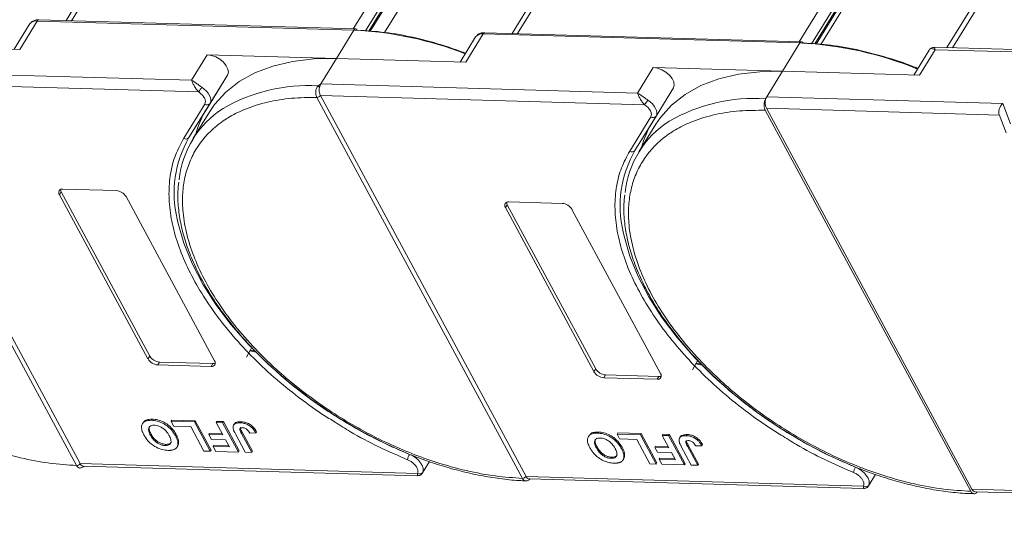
# Model space of a CAD drawing. Header units: millimetres. Extents: x 3059 to 4529, y 344 to 1377.
# Tile 38 of 42: x 4212 to 4297, y 1090 to 1133. Entities that reach past the tile are written whole.
import ezdxf

# ---------------------------------------------------------------- set-up
doc = ezdxf.new("R2010")
doc.units = ezdxf.units.MM
doc.linetypes.add('PHANTOM2', pattern=[31.75, 15.875, -3.175, 3.175, -3.175, 3.175, -3.175])

msp = doc.modelspace()

# ---------------------------------------------------------------- linework, layer by layer
at = {"color": 7, "linetype": 'Continuous', "lineweight": 15}
for p, q in [((4216.503, 1132.865), (4245.983, 1180.686)), ((4245.294, 1180.35), (4216.03, 1132.879)), ((4270.166, 1179.991), (4240.686, 1132.17)), ((4241.745, 1132), (4271.009, 1179.472)), ((4242.022, 1131.978), (4271.144, 1179.22)), ((4242.137, 1131.969), (4271.157, 1179.045)), ((4283.571, 1179.25), (4254.307, 1131.779)), ((4254.78, 1131.765), (4284.259, 1179.586)), ((4308.443, 1178.891), (4278.963, 1131.07)), ((4243.374, 1131.87), (4272.26, 1178.727)), ((4280.022, 1130.9), (4309.286, 1178.371)), ((4280.299, 1130.878), (4309.421, 1178.12)), ((4320.991, 1178.174), (4291.639, 1130.56)), ((4292.112, 1130.547), (4321.679, 1178.51)), ((4280.413, 1130.869), (4309.434, 1177.944)), ((4280.82, 1130.836), (4309.68, 1177.651)), ((4212.908, 1132.576), (4211.584, 1130.428)), ((4212.057, 1130.415), (4213.557, 1132.847)), ((4213.557, 1132.847), (4240.744, 1132.066)), ((4240.89, 1132.164), (4213.703, 1132.946)), ((4240.744, 1132.066), (4239.244, 1129.633)), ((4250.334, 1129.315), (4251.834, 1131.747)), ((4251.834, 1131.747), (4279.021, 1130.966)), ((4279.166, 1131.064), (4251.979, 1131.845)), ((4200.967, 1130.734), (4212.057, 1130.415)), ((4251.185, 1131.476), (4249.861, 1129.328)), ((4279.021, 1130.966), (4277.521, 1128.533)), ((4228.154, 1129.952), (4226.805, 1127.763)), ((4239.244, 1129.633), (4228.154, 1129.952)), ((4290.12, 1130.357), (4288.795, 1128.209)), ((4289.269, 1128.195), (4290.618, 1130.385)), ((4331.15, 1129.424), (4290.542, 1130.592)), ((4290.618, 1130.385), (4330.859, 1129.228)), ((4237.895, 1127.444), (4239.244, 1129.633)), ((4239.244, 1129.633), (4250.334, 1129.315)), ((4226.805, 1127.763), (4199.618, 1128.544)), ((4229.889, 1128.211), (4228.077, 1125.27)), ((4228.389, 1125.779), (4229.889, 1128.211)), ((4266.431, 1128.852), (4265.082, 1126.662)), ((4277.521, 1128.533), (4266.431, 1128.852)), ((4276.171, 1126.344), (4277.521, 1128.533)), ((4277.521, 1128.533), (4289.269, 1128.195)), ((4216.926, 1094.695), (4199.285, 1127.389)), ((4199.589, 1127.555), (4227.415, 1126.755)), ((4199.59, 1127.554), (4217.231, 1094.859)), ((4237.656, 1127.277), (4237.895, 1127.444)), ((4265.082, 1126.662), (4237.895, 1127.444)), ((4268.166, 1127.111), (4266.353, 1124.17)), ((4266.666, 1124.679), (4268.166, 1127.111)), ((4226.129, 1122.778), (4227.942, 1125.719)), ((4226.577, 1122.838), (4228.389, 1125.779)), ((4237.562, 1126.289), (4237.561, 1126.29)), ((4255.203, 1093.594), (4237.562, 1126.289)), ((4237.866, 1126.454), (4265.692, 1125.655)), ((4237.867, 1126.454), (4255.508, 1093.759)), ((4276.066, 1126.173), (4276.171, 1126.344)), ((4296.43, 1125.761), (4276.171, 1126.344)), ((4297.094, 1124.009), (4296.43, 1125.761)), ((4226.577, 1122.838), (4228.077, 1125.27)), ((4228.375, 1125.088), (4226.921, 1122.728)), ((4293.681, 1092.487), (4276.038, 1125.184)), ((4276.143, 1125.354), (4293.785, 1092.658)), ((4276.143, 1125.354), (4296.134, 1124.779)), ((4296.112, 1124.836), (4296.711, 1123.258)), ((4264.406, 1121.678), (4266.218, 1124.619)), ((4264.854, 1121.737), (4266.666, 1124.679)), ((4264.854, 1121.737), (4266.353, 1124.17)), ((4266.652, 1123.987), (4265.197, 1121.628)), ((4215.615, 1118.18), (4215.465, 1117.937)), ((4215.615, 1118.18), (4223.215, 1104.096)), ((4215.765, 1118.423), (4220.335, 1118.292)), ((4223.065, 1103.852), (4215.465, 1117.937)), ((4221.178, 1117.773), (4228.778, 1103.688)), ((4254.042, 1117.323), (4258.612, 1117.192)), ((4253.892, 1117.08), (4253.742, 1116.837)), ((4261.342, 1102.752), (4253.742, 1116.837)), ((4253.892, 1117.08), (4261.492, 1102.995)), ((4259.455, 1116.672), (4267.055, 1102.588)), ((4232.32, 1104.423), (4231.818, 1104.535)), ((4232.28, 1104.498), (4231.848, 1104.594)), ((4223.215, 1104.096), (4223.065, 1103.852)), ((4224.058, 1103.576), (4223.908, 1103.333)), ((4228.478, 1103.201), (4223.908, 1103.333)), ((4224.058, 1103.576), (4228.628, 1103.445)), ((4228.628, 1103.445), (4228.478, 1103.201)), ((4261.492, 1102.995), (4261.342, 1102.752)), ((4270.597, 1103.322), (4270.095, 1103.434)), ((4270.557, 1103.398), (4270.125, 1103.494)), ((4262.335, 1102.476), (4262.185, 1102.232)), ((4266.755, 1102.101), (4262.185, 1102.232)), ((4262.335, 1102.476), (4266.905, 1102.344)), ((4266.905, 1102.344), (4266.755, 1102.101)), ((4223.433, 1098.674), (4223.373, 1098.576)), ((4225.042, 1098.497), (4225.102, 1098.594)), ((4225.102, 1098.594), (4227.116, 1098.536)), ((4222.644, 1098.379), (4222.584, 1098.282)), ((4225.042, 1098.497), (4225.268, 1098.077)), ((4227.056, 1098.439), (4225.042, 1098.497)), ((4225.268, 1098.077), (4226.733, 1098.035)), ((4226.733, 1098.035), (4227.864, 1095.939)), ((4227.116, 1098.536), (4227.056, 1098.439)), ((4228.413, 1095.924), (4227.056, 1098.439)), ((4227.116, 1098.536), (4228.473, 1096.021)), ((4228.924, 1098.385), (4228.984, 1098.482)), ((4228.924, 1098.385), (4229.498, 1097.321)), ((4229.473, 1098.369), (4228.924, 1098.385)), ((4228.984, 1098.482), (4229.533, 1098.466)), ((4229.533, 1098.466), (4229.473, 1098.369)), ((4230.83, 1095.854), (4229.473, 1098.369)), ((4229.533, 1098.466), (4230.89, 1095.951)), ((4230.465, 1098.251), (4230.405, 1098.154)), ((4231.051, 1098.455), (4230.991, 1098.357)), ((4223.332, 1097.398), (4223.272, 1097.301)), ((4225.419, 1097.263), (4225.479, 1097.36)), ((4228.29, 1097.356), (4228.35, 1097.453)), ((4228.29, 1097.356), (4228.516, 1096.936)), ((4229.498, 1097.321), (4228.29, 1097.356)), ((4228.35, 1097.453), (4229.444, 1097.421)), ((4228.516, 1096.936), (4229.724, 1096.902)), ((4229.724, 1096.902), (4230.055, 1096.289)), ((4230.561, 1097.423), (4231.416, 1095.837)), ((4231.087, 1097.449), (4231.147, 1097.547)), ((4231.966, 1095.821), (4231.087, 1097.449)), ((4231.147, 1097.547), (4232.026, 1095.919)), ((4231.793, 1097.477), (4232.325, 1097.494)), ((4232.325, 1097.494), (4232.385, 1097.591)), ((4260.921, 1097.279), (4260.861, 1097.182)), ((4261.71, 1097.573), (4261.65, 1097.476)), ((4263.319, 1097.396), (4263.379, 1097.494)), ((4263.319, 1097.396), (4263.545, 1096.977)), ((4265.333, 1097.338), (4263.319, 1097.396)), ((4263.379, 1097.494), (4265.393, 1097.436)), ((4263.545, 1096.977), (4265.01, 1096.935)), ((4265.01, 1096.935), (4266.141, 1094.839)), ((4265.393, 1097.436), (4265.333, 1097.338)), ((4266.69, 1094.823), (4265.333, 1097.338)), ((4265.393, 1097.436), (4266.75, 1094.921)), ((4267.201, 1097.285), (4267.261, 1097.382)), ((4267.75, 1097.269), (4267.201, 1097.285)), ((4267.201, 1097.285), (4267.775, 1096.221)), ((4267.261, 1097.382), (4267.81, 1097.366)), ((4267.81, 1097.366), (4267.75, 1097.269)), ((4269.107, 1094.754), (4267.75, 1097.269)), ((4267.81, 1097.366), (4269.167, 1094.851)), ((4268.742, 1097.151), (4268.682, 1097.054)), ((4269.327, 1097.354), (4269.267, 1097.257)), ((4224.54, 1096.416), (4224.6, 1096.513)), ((4225.558, 1096.287), (4225.618, 1096.384)), ((4225.697, 1096.724), (4225.637, 1096.627)), ((4228.663, 1096.329), (4228.723, 1096.426)), ((4228.663, 1096.329), (4228.889, 1095.91)), ((4230.055, 1096.289), (4228.663, 1096.329)), ((4228.723, 1096.426), (4230.001, 1096.39)), ((4261.608, 1096.298), (4261.548, 1096.201)), ((4263.696, 1096.162), (4263.756, 1096.259)), ((4266.566, 1096.255), (4266.626, 1096.353)), ((4266.566, 1096.255), (4266.793, 1095.836)), ((4267.775, 1096.221), (4266.566, 1096.255)), ((4266.626, 1096.353), (4267.721, 1096.321)), ((4268.838, 1096.322), (4269.693, 1094.737)), ((4269.364, 1096.349), (4269.424, 1096.446)), ((4270.242, 1094.721), (4269.364, 1096.349)), ((4269.424, 1096.446), (4270.302, 1094.818)), ((4270.07, 1096.377), (4270.602, 1096.393)), ((4270.602, 1096.393), (4270.662, 1096.491)), ((4227.864, 1095.939), (4228.413, 1095.924)), ((4228.413, 1095.924), (4228.473, 1096.021)), ((4228.889, 1095.91), (4230.83, 1095.854)), ((4230.83, 1095.854), (4230.89, 1095.951)), ((4231.416, 1095.837), (4231.966, 1095.821)), ((4232.026, 1095.919), (4231.966, 1095.821)), ((4262.816, 1095.316), (4262.876, 1095.413)), ((4263.835, 1095.186), (4263.895, 1095.283)), ((4263.974, 1095.624), (4263.914, 1095.527)), ((4266.793, 1095.836), (4268.001, 1095.801)), ((4266.94, 1095.229), (4267, 1095.326)), ((4266.94, 1095.229), (4267.166, 1094.81)), ((4268.332, 1095.189), (4266.94, 1095.229)), ((4267, 1095.326), (4268.277, 1095.289)), ((4268.001, 1095.801), (4268.332, 1095.189)), ((4216.927, 1094.693), (4216.926, 1094.695)), ((4217.231, 1094.859), (4217.232, 1094.858)), ((4246.191, 1094.026), (4217.232, 1094.858)), ((4217.512, 1094.645), (4246.199, 1093.82)), ((4246.622, 1094.055), (4247.222, 1095.029)), ((4266.141, 1094.839), (4266.69, 1094.823)), ((4266.69, 1094.823), (4266.75, 1094.921)), ((4267.166, 1094.81), (4269.107, 1094.754)), ((4269.107, 1094.754), (4269.167, 1094.851)), ((4269.693, 1094.737), (4270.242, 1094.721)), ((4270.302, 1094.818), (4270.242, 1094.721)), ((4255.204, 1093.593), (4255.203, 1093.594)), ((4255.508, 1093.759), (4255.509, 1093.758)), ((4284.467, 1092.926), (4255.509, 1093.758)), ((4255.788, 1093.545), (4284.476, 1092.72)), ((4284.898, 1092.954), (4285.499, 1093.929)), ((4313.521, 1092.09), (4293.785, 1092.658)), ((4294.065, 1092.444), (4313.634, 1091.882))]:
    msp.add_line(p, q, dxfattribs=at)
at = {"color": 7, "linetype": 'Continuous', "lineweight": 15, "flags": 128}
for points in [[(4229.889, 1128.211), (4229.961, 1128.443), (4229.924, 1128.718), (4229.781, 1129.012), (4229.545, 1129.301), (4229.236, 1129.559), (4228.881, 1129.764), (4228.509, 1129.899), (4228.154, 1129.952)], [(4228.375, 1125.088), (4228.774, 1125.673), (4229.732, 1126.738), (4230.893, 1127.651), (4232.246, 1128.4), (4233.775, 1128.979), (4235.464, 1129.379), (4237.294, 1129.599), (4239.244, 1129.633)], [(4268.166, 1127.111), (4268.238, 1127.343), (4268.201, 1127.617), (4268.058, 1127.912), (4267.822, 1128.2), (4267.513, 1128.459), (4267.158, 1128.664), (4266.786, 1128.799), (4266.431, 1128.852)], [(4266.652, 1123.987), (4267.05, 1124.573), (4268.008, 1125.638), (4269.17, 1126.55), (4270.523, 1127.3), (4272.052, 1127.878), (4273.741, 1128.279), (4275.57, 1128.498), (4277.521, 1128.533)], [(4227.687, 1127.16), (4227.898, 1127.003), (4228.084, 1126.829), (4228.238, 1126.643), (4228.355, 1126.453), (4228.43, 1126.265), (4228.462, 1126.085), (4228.448, 1125.922), (4228.389, 1125.779)], [(4265.964, 1126.059), (4266.175, 1125.902), (4266.361, 1125.728), (4266.515, 1125.543), (4266.632, 1125.352), (4266.707, 1125.164), (4266.739, 1124.985), (4266.725, 1124.821), (4266.666, 1124.679)], [(4245.509, 1095.655), (4243.312, 1096.633), (4241.154, 1097.755), (4239.055, 1099.011), (4237.038, 1100.386), (4235.125, 1101.867), (4233.336, 1103.437), (4231.689, 1105.08), (4230.202, 1106.779), (4228.891, 1108.516), (4227.77, 1110.272), (4226.85, 1112.028), (4226.141, 1113.767), (4225.651, 1115.47), (4225.57, 1115.851)], [(4283.785, 1094.555), (4281.589, 1095.532), (4279.43, 1096.655), (4277.332, 1097.91), (4275.315, 1099.286), (4273.402, 1100.766), (4271.613, 1102.336), (4269.966, 1103.98), (4268.479, 1105.679), (4267.168, 1107.415), (4266.047, 1109.171), (4265.127, 1110.928), (4264.418, 1112.667), (4263.928, 1114.37), (4263.847, 1114.751)], [(4231.972, 1104.851), (4231.866, 1104.63), (4231.521, 1104.009)], [(4270.249, 1103.751), (4270.143, 1103.53), (4269.798, 1102.909)], [(4245.509, 1095.655), (4245.788, 1095.518), (4246.049, 1095.346), (4246.279, 1095.145), (4246.466, 1094.926), (4246.602, 1094.701), (4246.679, 1094.48), (4246.693, 1094.275), (4246.644, 1094.095)], [(4283.785, 1094.555), (4284.064, 1094.418), (4284.325, 1094.245), (4284.556, 1094.044), (4284.743, 1093.826), (4284.879, 1093.601), (4284.956, 1093.38), (4284.97, 1093.174), (4284.921, 1092.995)]]:
    msp.add_lwpolyline(points, dxfattribs=at)
at = {"color": 7, "linetype": 'Continuous', "lineweight": 15}
for centre, radius, start, end in [((4213.461, 1132.166), 0.688, 81.96358, 143.42725), ((4213.715, 1132.77), 0.176, 94.04353, 153.96822), ((4240.902, 1131.989), 0.176, 94.04353, 153.96822), ((4239.315, 1101.961), 30.139, 68.6387, 87.2827), ((4240.87, 1131.993), 0.173, 22.0518, 83.33731), ((4251.737, 1131.066), 0.688, 81.96358, 143.42725), ((4251.992, 1131.67), 0.176, 94.04353, 153.96822), ((4279.179, 1130.888), 0.176, 94.04353, 153.96822), ((4277.558, 1100.619), 30.382, 67.65228, 87.24033), ((4279.146, 1130.893), 0.173, 22.0518, 83.33731), ((4222.496, 1130.359), 6.098, 323.77082, 328.35685), ((4236.795, 1112.812), 14.491, 86.59204, 120.13559), ((4237.261, 1126.74), 0.667, 38.2755, 53.68319), ((4228.135, 1125.978), 0.323, 233.16695, 321.99372), ((4237.555, 1126.668), 0.378, 270.93814, 325.57), ((4237.555, 1126.665), 0.377, 270.96032, 325.74097), ((4260.773, 1129.258), 6.098, 323.77082, 328.35685), ((4275.105, 1111.608), 14.598, 86.22155, 120.02369), ((4277.112, 1125.821), 1.076, 150.95613, 205.74517), ((4233.918, 1118.415), 8.207, 122.40058, 174.33401), ((4235.057, 1120.993), 8.187, 148.49752, 165.16287), ((4272.197, 1117.313), 8.209, 122.3765, 174.28529), ((4273.334, 1119.892), 8.187, 148.49752, 165.16287), ((4266.412, 1124.877), 0.323, 233.16695, 321.99372), ((4234.899, 1118.073), 9.59, 150.2055, 193.3954), ((4226.323, 1123.037), 0.323, 233.16695, 321.99372), ((4273.176, 1116.972), 9.59, 150.2055, 193.3954), ((4264.599, 1121.936), 0.323, 233.16695, 321.99372), ((4215.708, 1118.123), 0.306, 79.14736, 217.56468), ((4216, 1118.406), 0.446, 182.64256, 210.45521), ((4220.256, 1117.219), 1.076, 30.95613, 85.74517), ((4253.984, 1117.023), 0.306, 79.14736, 217.56468), ((4254.277, 1117.306), 0.446, 182.64256, 210.45521), ((4258.533, 1116.119), 1.076, 30.95613, 85.74517), ((4223.988, 1104.406), 1.076, 210.95613, 265.74517), ((4224.138, 1104.649), 1.076, 210.95613, 265.74517), ((4228.536, 1103.502), 0.306, 259.14736, 37.56468), ((4228.657, 1103.89), 0.446, 266.24921, 294.05501), ((4262.414, 1103.548), 1.076, 210.95613, 265.74517), ((4262.264, 1103.305), 1.076, 210.95613, 265.74517), ((4266.813, 1102.401), 0.306, 259.14736, 37.56468), ((4266.934, 1102.789), 0.446, 266.24921, 294.05501), ((4246.577, 1095), 1.254, 148.485, 171.00747), ((4216.92, 1095.071), 0.377, 270.96032, 325.74097), ((4216.921, 1095.069), 0.376, 270.98033, 325.91135), ((4284.854, 1093.899), 1.254, 148.485, 171.00747), ((4246.38, 1094.302), 0.335, 235.49296, 321.92989), ((4255.197, 1093.971), 0.377, 270.96032, 325.74097), ((4255.198, 1093.969), 0.376, 270.98033, 325.91135), ((4284.657, 1093.201), 0.335, 235.49296, 321.92989), ((4294.099, 1092.778), 0.336, 201.09482, 264.2943)]:
    msp.add_arc(centre, radius, start, end, dxfattribs=at)
msp.add_ellipse((4296.701, 1125.258), major_axis=(0.441, 0.619), ratio=0.715737, start_param=1.232087, end_param=2.802883, dxfattribs=at)
at = {"color": 3, "linetype": 'PHANTOM2', "lineweight": 9, "ltscale": 1.030123}
msp.add_spline([(4210.749, 1196.225), (4219.159, 1168.991), (4200.335, 1133.346), (4208.773, 1089.995)], degree=3, dxfattribs=at)
at = {"color": 7, "linetype": 'Continuous', "lineweight": 15}
for points, knots in [([(4213.704, 1132.939), (4213.678, 1132.942), (4213.548, 1132.955), (4213.328, 1132.907), (4213.067, 1132.789), (4212.963, 1132.638), (4212.915, 1132.569)], [0, 0, 0, 0, 0.07976, 0.393066, 0.724539, 1, 1, 1, 1]), ([(4250.326, 1130.082), (4249.749, 1130.294), (4248.273, 1130.835), (4245.94, 1131.449), (4243.391, 1131.92), (4241.809, 1132.012), (4241.029, 1132.058)], [0, 0, 0, 0, 0.180169, 0.461291, 0.734758, 1, 1, 1, 1]), ([(4251.981, 1131.839), (4251.955, 1131.842), (4251.825, 1131.855), (4251.605, 1131.806), (4251.344, 1131.689), (4251.24, 1131.537), (4251.192, 1131.468)], [0, 0, 0, 0, 0.07976, 0.393066, 0.724539, 1, 1, 1, 1]), ([(4289.146, 1128.778), (4289.092, 1128.801), (4288.337, 1129.124), (4286.675, 1129.676), (4284.217, 1130.356), (4281.668, 1130.818), (4280.086, 1130.911), (4279.306, 1130.957)], [0, 0, 0, 0, 0.016207, 0.224204, 0.490227, 0.749005, 1, 1, 1, 1]), ([(4290.098, 1130.317), (4290.123, 1130.358), (4290.18, 1130.448), (4290.336, 1130.501), (4290.508, 1130.43), (4290.618, 1130.385)], [0, 0, 0, 0, 0.227072, 0.501587, 1, 1, 1, 1]), ([(4290.541, 1130.592), (4290.49, 1130.589), (4290.402, 1130.584), (4290.256, 1130.517), (4290.188, 1130.441), (4290.152, 1130.4)], [0, 0, 0, 0, 0.389383, 0.666862, 1, 1, 1, 1]), ([(4290.541, 1130.587), (4290.541, 1130.588), (4290.541, 1130.608), (4290.559, 1130.542), (4290.598, 1130.437), (4290.618, 1130.385)], [0, 0, 0, 0, 0.044563, 0.521846, 1, 1, 1, 1]), ([(4226.805, 1127.763), (4226.932, 1127.686), (4227.13, 1127.568), (4227.441, 1127.331), (4227.611, 1127.213), (4227.687, 1127.16)], [0, 0, 0, 0, 0.498413, 0.772928, 1, 1, 1, 1]), ([(4227.415, 1126.755), (4227.345, 1126.832), (4227.195, 1126.997), (4227.022, 1127.287), (4226.887, 1127.559), (4226.832, 1127.695), (4226.805, 1127.763)], [0, 0, 0, 0, 0.234359, 0.498216, 0.748481, 1, 1, 1, 1]), ([(4237.561, 1126.29), (4237.538, 1126.34), (4237.497, 1126.429), (4237.462, 1126.602), (4237.454, 1126.771), (4237.476, 1126.934), (4237.516, 1127.069), (4237.575, 1127.187), (4237.631, 1127.249), (4237.656, 1127.277)], [0, 0, 0, 0, 0.1718456, 0.312445, 0.4991009, 0.6298393, 0.7575038, 0.8890244, 1, 1, 1, 1]), ([(4237.785, 1127.153), (4237.774, 1127.076), (4237.752, 1126.921), (4237.777, 1126.685), (4237.825, 1126.534), (4237.86, 1126.465), (4237.866, 1126.454)], [0, 0, 0, 0, 0.313343, 0.6267, 0.940056, 1, 1, 1, 1]), ([(4265.082, 1126.662), (4265.209, 1126.586), (4265.407, 1126.467), (4265.718, 1126.231), (4265.888, 1126.113), (4265.964, 1126.059)], [0, 0, 0, 0, 0.498413, 0.772928, 1, 1, 1, 1]), ([(4265.692, 1125.655), (4265.621, 1125.732), (4265.472, 1125.896), (4265.299, 1126.187), (4265.164, 1126.459), (4265.109, 1126.594), (4265.082, 1126.662)], [0, 0, 0, 0, 0.234359, 0.498216, 0.748481, 1, 1, 1, 1]), ([(4255.203, 1093.594), (4254.437, 1093.646), (4252.881, 1093.752), (4250.381, 1094.226), (4247.972, 1094.893), (4245.715, 1095.703), (4243.645, 1096.594), (4241.59, 1097.628), (4238.905, 1099.187), (4236.372, 1100.975), (4234.082, 1102.924), (4232.36, 1104.583), (4230.697, 1106.442), (4229.188, 1108.465), (4227.97, 1110.471), (4227.027, 1112.469), (4226.366, 1114.468), (4226.045, 1116.288), (4226.001, 1117.899), (4226.171, 1119.303), (4226.552, 1120.62), (4227.342, 1122.237), (4228.537, 1123.602), (4230.086, 1124.668), (4231.526, 1125.372), (4233.28, 1125.919), (4235.338, 1126.263), (4236.828, 1126.28), (4237.562, 1126.289)], [0, 0, 0, 0, 0.038862, 0.078912, 0.1200677, 0.1522272, 0.1843815, 0.2172151, 0.2500433, 0.3156185, 0.347778, 0.3799323, 0.4210926, 0.4611415, 0.5, 0.5388632, 0.578912, 0.6200677, 0.6522272, 0.6843815, 0.7172151, 0.7500433, 0.8156185, 0.847778, 0.8799323, 0.9210926, 0.9611404, 1, 1, 1, 1]), ([(4237.866, 1126.454), (4237.866, 1126.454), (4237.866, 1126.454), (4237.866, 1126.454), (4237.867, 1126.454), (4237.867, 1126.454)], [0, 0, 0, 0, 0.384665, 0.692332, 1, 1, 1, 1]), ([(4276.038, 1125.184), (4276.011, 1125.246), (4275.956, 1125.37), (4275.927, 1125.604), (4275.941, 1125.841), (4275.993, 1126.039), (4276.046, 1126.135), (4276.066, 1126.173)], [0, 0, 0, 0, 0.2146939, 0.4293877, 0.6440816, 0.8587754, 1, 1, 1, 1]), ([(4293.681, 1092.487), (4292.913, 1092.532), (4291.354, 1092.624), (4288.845, 1093.083), (4286.423, 1093.737), (4284.15, 1094.541), (4282.063, 1095.428), (4279.99, 1096.461), (4277.28, 1098.022), (4274.722, 1099.818), (4272.41, 1101.777), (4270.671, 1103.447), (4268.994, 1105.317), (4267.472, 1107.352), (4266.246, 1109.371), (4265.299, 1111.381), (4264.636, 1113.392), (4264.317, 1115.223), (4264.28, 1116.844), (4264.458, 1118.254), (4264.85, 1119.577), (4265.66, 1121.198), (4266.88, 1122.563), (4268.458, 1123.622), (4269.922, 1124.318), (4271.703, 1124.852), (4273.789, 1125.179), (4275.296, 1125.182), (4276.038, 1125.184)], [0, 0, 0, 0, 0.038823, 0.07885, 0.119997, 0.152169, 0.184336, 0.217193, 0.250044, 0.315664, 0.347836, 0.380003, 0.421155, 0.461181, 0.5, 0.538824, 0.57885, 0.619997, 0.652169, 0.684336, 0.717193, 0.750044, 0.815664, 0.847836, 0.880003, 0.921155, 0.961179, 1, 1, 1, 1]), ([(4227.227, 1110.223), (4226.876, 1110.883), (4226.166, 1112.22), (4225.437, 1114.208), (4224.975, 1116.161), (4224.816, 1118.031), (4224.96, 1119.77), (4225.371, 1121.376), (4225.876, 1122.311), (4226.129, 1122.778)], [0, 0, 0, 0, 0.1406586, 0.2846716, 0.4296801, 0.5746886, 0.7187015, 0.8593462, 1, 1, 1, 1]), ([(4265.503, 1109.123), (4265.153, 1109.783), (4264.442, 1111.119), (4263.714, 1113.108), (4263.252, 1115.06), (4263.092, 1116.93), (4263.237, 1118.67), (4263.648, 1120.276), (4264.153, 1121.211), (4264.406, 1121.678)], [0, 0, 0, 0, 0.1406586, 0.2846716, 0.4296801, 0.5746886, 0.7187015, 0.8593462, 1, 1, 1, 1]), ([(4225.707, 1119.027), (4225.675, 1118.759), (4225.592, 1118.041), (4225.657, 1116.806), (4225.88, 1115.342), (4226.283, 1113.842), (4226.853, 1112.321), (4227.583, 1110.792), (4228.466, 1109.268), (4229.491, 1107.761), (4230.645, 1106.286), (4231.91, 1104.861), (4233.254, 1103.51), (4234.632, 1102.268), (4235.9, 1101.23), (4237.075, 1100.345), (4238.265, 1099.505), (4239.139, 1098.951), (4239.622, 1098.645)], [0, 0, 0, 0, 0.0415696, 0.1114246, 0.181343, 0.2512344, 0.3210272, 0.390661, 0.4600616, 0.5291534, 0.597797, 0.6657222, 0.7323442, 0.7961451, 0.8552231, 0.8974043, 0.9432711, 1, 1, 1, 1]), ([(4263.984, 1117.933), (4263.953, 1117.663), (4263.869, 1116.943), (4263.934, 1115.705), (4264.156, 1114.242), (4264.56, 1112.742), (4265.13, 1111.221), (4265.86, 1109.692), (4266.743, 1108.167), (4267.768, 1106.66), (4268.922, 1105.185), (4270.186, 1103.76), (4271.531, 1102.41), (4272.909, 1101.167), (4274.177, 1100.13), (4275.352, 1099.244), (4276.541, 1098.405), (4277.416, 1097.851), (4277.899, 1097.545)], [0, 0, 0, 0, 0.041894, 0.111725, 0.18162, 0.251488, 0.321257, 0.390867, 0.460244, 0.529313, 0.597933, 0.665835, 0.732435, 0.796214, 0.855272, 0.897439, 0.94329, 1, 1, 1, 1]), ([(4239.129, 1098.414), (4238.767, 1098.635), (4237.597, 1099.347), (4235.737, 1100.719), (4233.592, 1102.492), (4231.65, 1104.361), (4229.931, 1106.283), (4228.427, 1108.241), (4227.627, 1109.562), (4227.227, 1110.223)], [0, 0, 0, 0, 0.0703344, 0.2278279, 0.3853214, 0.5417336, 0.6944823, 0.8472514, 1, 1, 1, 1]), ([(4277.405, 1097.314), (4277.044, 1097.534), (4275.874, 1098.247), (4274.014, 1099.619), (4271.868, 1101.392), (4269.927, 1103.26), (4268.208, 1105.183), (4266.704, 1107.141), (4265.903, 1108.462), (4265.503, 1109.123)], [0, 0, 0, 0, 0.0703344, 0.2278279, 0.3853214, 0.5417336, 0.6944823, 0.8472514, 1, 1, 1, 1]), ([(4222.716, 1097.329), (4222.682, 1097.396), (4222.578, 1097.598), (4222.486, 1097.918), (4222.53, 1098.244), (4222.731, 1098.47), (4223.035, 1098.572), (4223.271, 1098.575), (4223.373, 1098.576)], [0, 0, 0, 0, 0.101888, 0.307343, 0.492963, 0.678647, 0.860791, 1, 1, 1, 1]), ([(4222.656, 1098.371), (4222.702, 1098.436), (4222.804, 1098.58), (4223.097, 1098.669), (4223.331, 1098.672), (4223.433, 1098.674)], [0, 0, 0, 0, 0.315977, 0.703684, 1, 1, 1, 1]), ([(4223.373, 1098.576), (4223.45, 1098.572), (4223.684, 1098.558), (4224.113, 1098.452), (4224.601, 1098.196), (4225.037, 1097.832), (4225.281, 1097.509), (4225.395, 1097.307), (4225.419, 1097.263)], [0, 0, 0, 0, 0.102171, 0.30922, 0.51365, 0.692275, 0.932413, 1, 1, 1, 1]), ([(4223.433, 1098.674), (4223.51, 1098.669), (4223.744, 1098.656), (4224.173, 1098.549), (4224.661, 1098.293), (4225.097, 1097.929), (4225.341, 1097.606), (4225.455, 1097.404), (4225.479, 1097.36)], [0, 0, 0, 0, 0.102171, 0.30922, 0.51365, 0.692275, 0.932413, 1, 1, 1, 1]), ([(4239.622, 1098.645), (4240.294, 1098.245), (4241.237, 1097.685), (4242.664, 1096.941), (4243.889, 1096.348), (4245.36, 1095.71), (4246.907, 1095.118), (4248.522, 1094.586), (4250.171, 1094.136), (4251.833, 1093.777), (4253.482, 1093.53), (4254.704, 1093.402), (4255.352, 1093.393), (4255.478, 1093.392)], [0, 0, 0, 0, 0.130517, 0.183018, 0.269988, 0.35985, 0.455796, 0.555409, 0.657717, 0.76196, 0.867621, 0.974343, 1, 1, 1, 1]), ([(4223.6, 1098.157), (4223.525, 1098.155), (4223.376, 1098.15), (4223.209, 1098.065), (4223.11, 1097.923), (4223.1, 1097.687), (4223.184, 1097.468), (4223.259, 1097.325), (4223.272, 1097.301)], [0, 0, 0, 0, 0.159091, 0.319451, 0.485991, 0.660682, 0.944289, 1, 1, 1, 1]), ([(4223.332, 1097.398), (4223.298, 1097.465), (4223.204, 1097.653), (4223.134, 1097.906), (4223.203, 1098.035), (4223.225, 1098.077)], [0, 0, 0, 0, 0.271027, 0.764321, 1, 1, 1, 1]), ([(4224.879, 1097.262), (4224.84, 1097.329), (4224.733, 1097.515), (4224.51, 1097.777), (4224.197, 1097.993), (4223.913, 1098.117), (4223.714, 1098.151), (4223.615, 1098.156), (4223.6, 1098.157)], [0, 0, 0, 0, 0.159163, 0.441094, 0.61902, 0.796885, 0.968573, 1, 1, 1, 1]), ([(4230.365, 1097.899), (4230.362, 1097.961), (4230.356, 1098.084), (4230.448, 1098.232), (4230.646, 1098.349), (4230.861, 1098.354), (4230.991, 1098.357)], [0, 0, 0, 0, 0.20646, 0.413515, 0.645211, 1, 1, 1, 1]), ([(4230.561, 1097.423), (4230.543, 1097.456), (4230.508, 1097.523), (4230.464, 1097.614), (4230.429, 1097.693), (4230.403, 1097.762), (4230.378, 1097.832), (4230.37, 1097.877), (4230.365, 1097.899)], [0, 0, 0, 0, 0.20827, 0.416707, 0.561481, 0.706573, 0.852825, 1, 1, 1, 1]), ([(4230.474, 1098.246), (4230.486, 1098.27), (4230.525, 1098.349), (4230.711, 1098.444), (4230.922, 1098.451), (4231.051, 1098.455)], [0, 0, 0, 0, 0.148382, 0.484821, 1, 1, 1, 1]), ([(4231.181, 1097.939), (4231.133, 1097.938), (4231.055, 1097.937), (4230.977, 1097.899), (4230.941, 1097.841), (4230.961, 1097.689), (4231.032, 1097.554), (4231.087, 1097.449)], [0, 0, 0, 0, 0.189329, 0.302222, 0.415612, 0.548732, 1, 1, 1, 1]), ([(4230.991, 1098.357), (4231.068, 1098.352), (4231.246, 1098.341), (4231.548, 1098.252), (4231.841, 1098.083), (4232.124, 1097.823), (4232.246, 1097.623), (4232.325, 1097.494)], [0, 0, 0, 0, 0.155292, 0.353145, 0.543243, 0.704067, 1, 1, 1, 1]), ([(4231.019, 1097.954), (4231.016, 1097.949), (4230.998, 1097.924), (4231.028, 1097.782), (4231.095, 1097.649), (4231.147, 1097.547)], [0, 0, 0, 0, 0.05409, 0.269563, 1, 1, 1, 1]), ([(4231.051, 1098.455), (4231.128, 1098.45), (4231.306, 1098.438), (4231.608, 1098.35), (4231.901, 1098.18), (4232.184, 1097.921), (4232.306, 1097.721), (4232.385, 1097.591)], [0, 0, 0, 0, 0.155292, 0.353145, 0.543243, 0.704067, 1, 1, 1, 1]), ([(4231.55, 1097.792), (4231.512, 1097.82), (4231.441, 1097.874), (4231.319, 1097.922), (4231.235, 1097.937), (4231.191, 1097.939), (4231.181, 1097.939)], [0, 0, 0, 0, 0.330398, 0.624767, 0.917361, 1, 1, 1, 1]), ([(4231.793, 1097.477), (4231.783, 1097.494), (4231.763, 1097.527), (4231.73, 1097.579), (4231.694, 1097.632), (4231.653, 1097.686), (4231.607, 1097.741), (4231.569, 1097.775), (4231.55, 1097.792)], [0, 0, 0, 0, 0.155996, 0.312125, 0.480895, 0.650212, 0.823248, 1, 1, 1, 1]), ([(4245.339, 1095.196), (4244.513, 1095.554), (4242.862, 1096.271), (4240.777, 1097.367), (4239.565, 1098.137), (4239.129, 1098.414)], [0, 0, 0, 0, 0.390081, 0.780187, 1, 1, 1, 1]), ([(4216.926, 1094.695), (4216.16, 1094.747), (4214.604, 1094.852), (4212.104, 1095.327), (4209.695, 1095.993), (4207.481, 1096.788), (4206.153, 1097.357), (4205.514, 1097.652)], [0, 0, 0, 0, 0.038862, 0.078912, 0.1200677, 0.1522272, 0.1823833, 0.1823833, 0.1823833, 0.1823833]), ([(4224.773, 1095.996), (4224.695, 1096.001), (4224.461, 1096.014), (4224.034, 1096.123), (4223.549, 1096.378), (4223.112, 1096.741), (4222.861, 1097.071), (4222.744, 1097.279), (4222.716, 1097.329)], [0, 0, 0, 0, 0.101398, 0.306996, 0.506144, 0.685262, 0.924557, 1, 1, 1, 1]), ([(4223.272, 1097.301), (4223.31, 1097.234), (4223.407, 1097.065), (4223.601, 1096.825), (4223.871, 1096.615), (4224.14, 1096.483), (4224.369, 1096.426), (4224.495, 1096.419), (4224.54, 1096.416)], [0, 0, 0, 0, 0.159697, 0.4009, 0.570524, 0.740194, 0.908408, 1, 1, 1, 1]), ([(4224.6, 1096.513), (4224.52, 1096.52), (4224.362, 1096.532), (4224.096, 1096.624), (4223.841, 1096.774), (4223.579, 1097.01), (4223.427, 1097.227), (4223.347, 1097.371), (4223.332, 1097.398)], [0, 0, 0, 0, 0.160292, 0.321922, 0.490761, 0.657569, 0.933883, 1, 1, 1, 1]), ([(4224.54, 1096.416), (4224.614, 1096.418), (4224.764, 1096.421), (4224.935, 1096.501), (4225.038, 1096.64), (4225.052, 1096.869), (4224.97, 1097.088), (4224.894, 1097.233), (4224.879, 1097.262)], [0, 0, 0, 0, 0.159186, 0.319845, 0.483838, 0.656366, 0.932671, 1, 1, 1, 1]), ([(4225.419, 1097.263), (4225.437, 1097.229), (4225.473, 1097.162), (4225.521, 1097.058), (4225.565, 1096.951), (4225.601, 1096.841), (4225.628, 1096.732), (4225.634, 1096.662), (4225.637, 1096.627)], [0, 0, 0, 0, 0.15395, 0.308181, 0.478699, 0.649961, 0.824203, 1, 1, 1, 1]), ([(4225.479, 1097.36), (4225.497, 1097.326), (4225.533, 1097.259), (4225.581, 1097.155), (4225.625, 1097.048), (4225.661, 1096.939), (4225.688, 1096.829), (4225.694, 1096.759), (4225.697, 1096.724)], [0, 0, 0, 0, 0.15395, 0.308181, 0.478699, 0.649961, 0.824203, 1, 1, 1, 1]), ([(4260.993, 1096.229), (4260.958, 1096.296), (4260.855, 1096.498), (4260.762, 1096.817), (4260.807, 1097.144), (4261.008, 1097.369), (4261.312, 1097.472), (4261.547, 1097.475), (4261.65, 1097.476)], [0, 0, 0, 0, 0.101888, 0.307343, 0.492963, 0.678647, 0.860791, 1, 1, 1, 1]), ([(4260.933, 1097.271), (4260.979, 1097.336), (4261.08, 1097.48), (4261.374, 1097.568), (4261.608, 1097.572), (4261.71, 1097.573)], [0, 0, 0, 0, 0.315977, 0.703684, 1, 1, 1, 1]), ([(4261.877, 1097.057), (4261.802, 1097.054), (4261.653, 1097.05), (4261.486, 1096.965), (4261.387, 1096.822), (4261.376, 1096.587), (4261.461, 1096.368), (4261.536, 1096.224), (4261.548, 1096.201)], [0, 0, 0, 0, 0.159091, 0.319451, 0.485991, 0.660682, 0.944289, 1, 1, 1, 1]), ([(4261.608, 1096.298), (4261.575, 1096.365), (4261.481, 1096.553), (4261.411, 1096.805), (4261.48, 1096.935), (4261.502, 1096.976)], [0, 0, 0, 0, 0.271027, 0.764321, 1, 1, 1, 1]), ([(4261.65, 1097.476), (4261.727, 1097.472), (4261.961, 1097.458), (4262.39, 1097.351), (4262.878, 1097.095), (4263.314, 1096.731), (4263.558, 1096.409), (4263.671, 1096.207), (4263.696, 1096.162)], [0, 0, 0, 0, 0.102171, 0.30922, 0.51365, 0.692275, 0.932413, 1, 1, 1, 1]), ([(4261.71, 1097.573), (4261.787, 1097.569), (4262.021, 1097.555), (4262.45, 1097.449), (4262.938, 1097.193), (4263.374, 1096.828), (4263.618, 1096.506), (4263.731, 1096.304), (4263.756, 1096.259)], [0, 0, 0, 0, 0.102171, 0.30922, 0.51365, 0.692275, 0.932413, 1, 1, 1, 1]), ([(4263.156, 1096.161), (4263.117, 1096.228), (4263.01, 1096.414), (4262.787, 1096.677), (4262.474, 1096.893), (4262.189, 1097.016), (4261.991, 1097.051), (4261.892, 1097.056), (4261.877, 1097.057)], [0, 0, 0, 0, 0.159163, 0.441094, 0.61902, 0.796885, 0.968573, 1, 1, 1, 1]), ([(4268.642, 1096.799), (4268.639, 1096.86), (4268.633, 1096.984), (4268.725, 1097.131), (4268.923, 1097.249), (4269.138, 1097.254), (4269.267, 1097.257)], [0, 0, 0, 0, 0.20646, 0.413515, 0.645211, 1, 1, 1, 1]), ([(4268.751, 1097.145), (4268.763, 1097.17), (4268.802, 1097.249), (4268.987, 1097.343), (4269.199, 1097.35), (4269.327, 1097.354)], [0, 0, 0, 0, 0.148382, 0.484821, 1, 1, 1, 1]), ([(4269.267, 1097.257), (4269.345, 1097.252), (4269.523, 1097.24), (4269.824, 1097.152), (4270.118, 1096.982), (4270.401, 1096.723), (4270.523, 1096.523), (4270.602, 1096.393)], [0, 0, 0, 0, 0.155292, 0.353145, 0.543243, 0.704067, 1, 1, 1, 1]), ([(4269.327, 1097.354), (4269.405, 1097.349), (4269.583, 1097.338), (4269.884, 1097.249), (4270.178, 1097.08), (4270.461, 1096.82), (4270.583, 1096.62), (4270.662, 1096.491)], [0, 0, 0, 0, 0.155292, 0.353145, 0.543243, 0.704067, 1, 1, 1, 1]), ([(4283.616, 1094.095), (4282.79, 1094.454), (4281.138, 1095.17), (4279.054, 1096.267), (4277.842, 1097.037), (4277.405, 1097.314)], [0, 0, 0, 0, 0.390081, 0.780187, 1, 1, 1, 1]), ([(4277.899, 1097.545), (4278.571, 1097.145), (4279.514, 1096.584), (4280.941, 1095.841), (4282.166, 1095.248), (4283.637, 1094.61), (4285.184, 1094.018), (4286.798, 1093.486), (4288.447, 1093.036), (4290.11, 1092.677), (4291.76, 1092.428), (4293.048, 1092.297), (4293.762, 1092.29), (4293.953, 1092.288)], [0, 0, 0, 0, 0.1287816, 0.1805843, 0.2663985, 0.355065, 0.4497361, 0.548024, 0.6489718, 0.7518293, 0.8560851, 0.9613879, 1, 1, 1, 1]), ([(4225.053, 1096.687), (4225.014, 1096.643), (4224.938, 1096.555), (4224.76, 1096.514), (4224.641, 1096.513), (4224.6, 1096.513)], [0, 0, 0, 0, 0.398189, 0.794249, 1, 1, 1, 1]), ([(4225.321, 1096.078), (4225.293, 1096.066), (4225.235, 1096.043), (4225.143, 1096.022), (4225.052, 1096.007), (4224.963, 1095.999), (4224.87, 1095.995), (4224.805, 1095.996), (4224.773, 1095.996)], [0, 0, 0, 0, 0.185429, 0.37219, 0.527708, 0.683877, 0.841678, 1, 1, 1, 1]), ([(4225.637, 1096.627), (4225.635, 1096.568), (4225.632, 1096.449), (4225.557, 1096.258), (4225.442, 1096.135), (4225.334, 1096.084), (4225.321, 1096.078)], [0, 0, 0, 0, 0.2508959, 0.5021661, 0.9405117, 1, 1, 1, 1]), ([(4225.697, 1096.724), (4225.694, 1096.666), (4225.687, 1096.549), (4225.662, 1096.431), (4225.618, 1096.39), (4225.615, 1096.386)], [0, 0, 0, 0, 0.478395, 0.957504, 1, 1, 1, 1]), ([(4263.049, 1094.896), (4262.972, 1094.901), (4262.738, 1094.914), (4262.311, 1095.023), (4261.825, 1095.278), (4261.389, 1095.641), (4261.138, 1095.97), (4261.021, 1096.179), (4260.993, 1096.229)], [0, 0, 0, 0, 0.101398, 0.306996, 0.506144, 0.685262, 0.924557, 1, 1, 1, 1]), ([(4261.548, 1096.201), (4261.587, 1096.133), (4261.684, 1095.965), (4261.878, 1095.725), (4262.148, 1095.515), (4262.417, 1095.382), (4262.646, 1095.326), (4262.772, 1095.318), (4262.816, 1095.316)], [0, 0, 0, 0, 0.159697, 0.4009, 0.570524, 0.740194, 0.908408, 1, 1, 1, 1]), ([(4262.876, 1095.413), (4262.797, 1095.419), (4262.638, 1095.432), (4262.373, 1095.523), (4262.117, 1095.673), (4261.856, 1095.909), (4261.704, 1096.126), (4261.624, 1096.27), (4261.608, 1096.298)], [0, 0, 0, 0, 0.160292, 0.321922, 0.490761, 0.657569, 0.933883, 1, 1, 1, 1]), ([(4262.816, 1095.316), (4262.891, 1095.317), (4263.041, 1095.321), (4263.212, 1095.401), (4263.314, 1095.539), (4263.329, 1095.768), (4263.247, 1095.988), (4263.171, 1096.133), (4263.156, 1096.161)], [0, 0, 0, 0, 0.159186, 0.319845, 0.483838, 0.656366, 0.932671, 1, 1, 1, 1]), ([(4263.696, 1096.162), (4263.714, 1096.129), (4263.75, 1096.062), (4263.798, 1095.958), (4263.842, 1095.851), (4263.878, 1095.741), (4263.905, 1095.632), (4263.911, 1095.562), (4263.914, 1095.527)], [0, 0, 0, 0, 0.15395, 0.308181, 0.478699, 0.649961, 0.824203, 1, 1, 1, 1]), ([(4263.756, 1096.259), (4263.774, 1096.226), (4263.81, 1096.159), (4263.858, 1096.055), (4263.901, 1095.948), (4263.938, 1095.838), (4263.965, 1095.729), (4263.971, 1095.659), (4263.974, 1095.624)], [0, 0, 0, 0, 0.15395, 0.308181, 0.478699, 0.649961, 0.824203, 1, 1, 1, 1]), ([(4268.838, 1096.322), (4268.82, 1096.356), (4268.785, 1096.423), (4268.741, 1096.513), (4268.706, 1096.593), (4268.68, 1096.662), (4268.655, 1096.731), (4268.646, 1096.776), (4268.642, 1096.799)], [0, 0, 0, 0, 0.20827, 0.416707, 0.561481, 0.706573, 0.852825, 1, 1, 1, 1]), ([(4269.458, 1096.839), (4269.409, 1096.838), (4269.332, 1096.837), (4269.254, 1096.798), (4269.218, 1096.74), (4269.238, 1096.588), (4269.309, 1096.453), (4269.364, 1096.349)], [0, 0, 0, 0, 0.189329, 0.302222, 0.415612, 0.548732, 1, 1, 1, 1]), ([(4269.296, 1096.854), (4269.293, 1096.849), (4269.275, 1096.823), (4269.305, 1096.682), (4269.372, 1096.549), (4269.424, 1096.446)], [0, 0, 0, 0, 0.05409, 0.269563, 1, 1, 1, 1]), ([(4269.827, 1096.692), (4269.789, 1096.72), (4269.717, 1096.773), (4269.596, 1096.821), (4269.512, 1096.836), (4269.468, 1096.838), (4269.458, 1096.839)], [0, 0, 0, 0, 0.330398, 0.624767, 0.917361, 1, 1, 1, 1]), ([(4270.07, 1096.377), (4270.06, 1096.394), (4270.04, 1096.427), (4270.007, 1096.479), (4269.971, 1096.532), (4269.93, 1096.586), (4269.884, 1096.641), (4269.846, 1096.675), (4269.827, 1096.692)], [0, 0, 0, 0, 0.155996, 0.312125, 0.480895, 0.650212, 0.823248, 1, 1, 1, 1]), ([(4245.339, 1095.196), (4245.421, 1095.158), (4245.589, 1095.08), (4245.818, 1094.913), (4246.012, 1094.723), (4246.096, 1094.589), (4246.137, 1094.523)], [0, 0, 0, 0, 0.2455128, 0.5, 0.7544872, 1, 1, 1, 1]), ([(4263.329, 1095.586), (4263.291, 1095.542), (4263.215, 1095.454), (4263.037, 1095.414), (4262.917, 1095.413), (4262.876, 1095.413)], [0, 0, 0, 0, 0.398189, 0.794249, 1, 1, 1, 1]), ([(4263.914, 1095.527), (4263.912, 1095.467), (4263.909, 1095.349), (4263.834, 1095.157), (4263.719, 1095.035), (4263.611, 1094.984), (4263.598, 1094.978)], [0, 0, 0, 0, 0.2508959, 0.5021661, 0.9405117, 1, 1, 1, 1]), ([(4263.974, 1095.624), (4263.97, 1095.566), (4263.964, 1095.449), (4263.938, 1095.331), (4263.895, 1095.289), (4263.891, 1095.286)], [0, 0, 0, 0, 0.478395, 0.957504, 1, 1, 1, 1]), ([(4217.2, 1094.484), (4217.164, 1094.491), (4217.096, 1094.502), (4217.002, 1094.576), (4216.954, 1094.652), (4216.927, 1094.693)], [0, 0, 0, 0, 0.351072, 0.64308, 1, 1, 1, 1]), ([(4217.207, 1094.482), (4217.25, 1094.484), (4217.334, 1094.489), (4217.469, 1094.544), (4217.551, 1094.607), (4217.598, 1094.643)], [0, 0, 0, 0, 0.3146885, 0.6033784, 1, 1, 1, 1]), ([(4217.232, 1094.858), (4217.266, 1094.808), (4217.333, 1094.708), (4217.437, 1094.644), (4217.497, 1094.652), (4217.512, 1094.654)], [0, 0, 0, 0, 0.42964, 0.85928, 1, 1, 1, 1]), ([(4263.598, 1094.978), (4263.57, 1094.966), (4263.512, 1094.943), (4263.42, 1094.922), (4263.329, 1094.907), (4263.239, 1094.898), (4263.146, 1094.894), (4263.082, 1094.896), (4263.049, 1094.896)], [0, 0, 0, 0, 0.185429, 0.37219, 0.527708, 0.683877, 0.841678, 1, 1, 1, 1]), ([(4246.2, 1093.821), (4246.201, 1093.827), (4246.201, 1093.838), (4246.194, 1093.966), (4246.191, 1094.026)], [0, 0, 0, 0, 0.529584, 1, 1, 1, 1]), ([(4246.201, 1093.82), (4246.262, 1093.825), (4246.365, 1093.833), (4246.513, 1093.916), (4246.578, 1093.998), (4246.613, 1094.042)], [0, 0, 0, 0, 0.411753, 0.687601, 1, 1, 1, 1]), ([(4255.477, 1093.384), (4255.44, 1093.39), (4255.373, 1093.402), (4255.279, 1093.475), (4255.231, 1093.551), (4255.204, 1093.593)], [0, 0, 0, 0, 0.351072, 0.64308, 1, 1, 1, 1]), ([(4255.483, 1093.381), (4255.527, 1093.384), (4255.611, 1093.388), (4255.746, 1093.444), (4255.828, 1093.506), (4255.875, 1093.542)], [0, 0, 0, 0, 0.3146885, 0.6033784, 1, 1, 1, 1]), ([(4255.509, 1093.758), (4255.542, 1093.708), (4255.61, 1093.608), (4255.713, 1093.544), (4255.774, 1093.552), (4255.788, 1093.554)], [0, 0, 0, 0, 0.42964, 0.85928, 1, 1, 1, 1]), ([(4283.616, 1094.095), (4283.698, 1094.057), (4283.866, 1093.98), (4284.094, 1093.813), (4284.289, 1093.623), (4284.373, 1093.488), (4284.414, 1093.422)], [0, 0, 0, 0, 0.2455128, 0.5, 0.7544872, 1, 1, 1, 1]), ([(4284.477, 1092.721), (4284.477, 1092.727), (4284.478, 1092.738), (4284.471, 1092.866), (4284.467, 1092.926)], [0, 0, 0, 0, 0.529584, 1, 1, 1, 1]), ([(4284.478, 1092.72), (4284.539, 1092.725), (4284.642, 1092.733), (4284.79, 1092.816), (4284.855, 1092.898), (4284.89, 1092.942)], [0, 0, 0, 0, 0.411753, 0.687601, 1, 1, 1, 1]), ([(4294.225, 1092.44), (4294.197, 1092.403), (4294.132, 1092.317), (4294.005, 1092.265), (4293.868, 1092.282), (4293.756, 1092.365), (4293.702, 1092.453), (4293.681, 1092.487)], [0, 0, 0, 0, 0.17322, 0.399252, 0.625285, 0.851317, 1, 1, 1, 1])]:
    msp.add_open_spline(points, degree=3, knots=knots, dxfattribs=at)
for points in [[(4237.895, 1127.444), (4237.871, 1127.401), (4237.824, 1127.315), (4237.798, 1127.207), (4237.785, 1127.153)], [(4227.905, 1126.246), (4227.845, 1126.339), (4227.725, 1126.525), (4227.518, 1126.678), (4227.415, 1126.755)], [(4227.942, 1125.719), (4227.971, 1125.795), (4228.031, 1125.947), (4227.947, 1126.146), (4227.905, 1126.246)], [(4266.182, 1125.145), (4266.121, 1125.238), (4266.001, 1125.424), (4265.795, 1125.578), (4265.692, 1125.655)], [(4266.218, 1124.619), (4266.248, 1124.695), (4266.308, 1124.847), (4266.224, 1125.046), (4266.182, 1125.145)], [(4246.191, 1094.026), (4246.213, 1094.099), (4246.257, 1094.245), (4246.177, 1094.43), (4246.137, 1094.523)], [(4284.467, 1092.926), (4284.49, 1092.999), (4284.534, 1093.145), (4284.454, 1093.33), (4284.414, 1093.422)]]:
    msp.add_open_spline(points, degree=3, dxfattribs=at)

doc.saveas('drawing.dxf')
